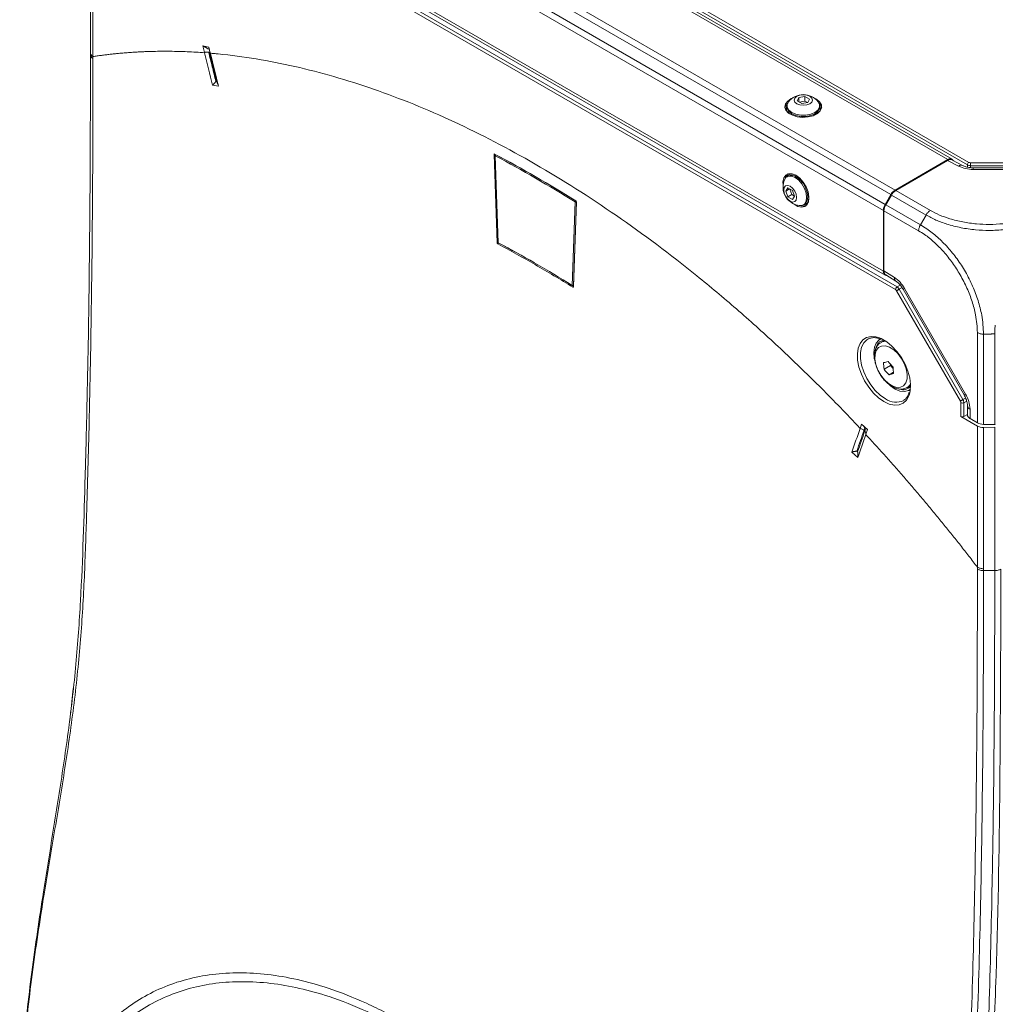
# Model space of a CAD drawing. Header units: millimetres. Extents: x 0 to 1118, y 0 to 864.
# Tile 154 of 248: x 712 to 768, y 155 to 212. Entities that reach past the tile are written whole.
import ezdxf

# ---------------------------------------------------------------- set-up
doc = ezdxf.new("R2010")
doc.units = ezdxf.units.MM

msp = doc.modelspace()

# ---------------------------------------------------------------- linework, layer by layer
at = {"color": 7, "linetype": 'Continuous', "lineweight": 15}
for p, q in [((766.327, 203.275), (724.89, 227.196)), ((724.979, 227.348), (766.416, 203.426)), ((765.197, 203.581), (725.069, 226.746)), ((765.447, 203.605), (725.319, 226.771)), ((761.912, 201.564), (721.783, 224.73)), ((762.162, 201.828), (722.033, 224.994)), ((761.588, 201.004), (721.46, 224.17)), ((761.485, 200.656), (721.356, 223.822)), ((720.739, 220.223), (762.276, 196.245)), ((761.485, 197.151), (721.356, 220.316)), ((762.189, 196.093), (720.652, 220.071)), ((721.46, 220.087), (761.588, 196.922)), ((715.788, 209.726), (715.788, 217.865)), ((715.934, 217.659), (715.934, 209.522)), ((715.788, 209.992), (715.788, 209.488)), ((722.272, 210.134), (722.607, 210.07)), ((722.365, 209.758), (722.272, 210.134)), ((722.599, 209.953), (722.554, 209.962)), ((722.607, 210.07), (722.695, 209.715)), ((715.788, 209.618), (715.788, 209.726)), ((722.369, 209.741), (722.365, 209.758)), ((722.598, 209.781), (722.642, 209.778)), ((722.699, 209.699), (722.695, 209.715)), ((722.83, 207.875), (723.166, 207.81)), ((756.618, 207.164), (756.525, 206.963)), ((756.967, 207.218), (756.618, 207.164)), ((756.618, 206.909), (756.618, 207.164)), ((757.222, 207.071), (756.967, 207.218)), ((756.967, 206.953), (756.967, 207.218)), ((757.625, 207.067), (757.497, 207.13)), ((755.89, 206.56), (755.89, 206.511)), ((755.936, 206.686), (755.936, 206.609)), ((756.525, 206.963), (756.78, 206.816)), ((756.967, 206.953), (756.632, 206.901)), ((756.78, 206.816), (757.129, 206.87)), ((757.115, 206.868), (756.967, 206.953)), ((757.129, 206.87), (757.222, 207.071)), ((757.811, 206.609), (757.811, 206.686)), ((757.857, 206.511), (757.857, 206.56)), ((739.221, 198.792), (739.049, 203.881)), ((739.106, 203.822), (739.275, 198.815)), ((739.121, 203.803), (739.29, 198.796)), ((762.162, 201.828), (765.197, 203.581)), ((762.197, 201.808), (765.191, 203.536)), ((765.824, 203.207), (765.191, 203.536)), ((766.055, 203.242), (765.435, 203.565)), ((766.504, 203.405), (773.878, 203.405)), ((773.878, 203.233), (766.504, 203.233)), ((755.999, 202.636), (755.932, 202.597)), ((756.061, 202.725), (756.018, 202.701)), ((773.699, 203.113), (766.661, 203.113)), ((773.699, 203.022), (766.661, 203.022)), ((755.987, 201.949), (755.859, 201.767)), ((756.08, 201.895), (755.859, 201.767)), ((755.859, 201.767), (755.987, 201.438)), ((756.242, 201.801), (755.987, 201.949)), ((756.216, 201.571), (755.987, 201.438)), ((755.987, 201.438), (756.242, 201.291)), ((756.094, 201.887), (756.216, 201.571)), ((756.216, 201.571), (756.364, 201.486)), ((756.369, 201.473), (756.242, 201.801)), ((756.242, 201.291), (756.369, 201.473)), ((761.588, 201.004), (761.912, 201.564)), ((761.624, 200.984), (761.947, 201.544)), ((763.944, 200.391), (761.947, 201.544)), ((762.197, 201.808), (764.194, 200.655)), ((743.551, 196.336), (743.721, 201.147)), ((743.792, 201.143), (743.62, 196.253)), ((743.791, 201.145), (743.621, 196.334)), ((756.869, 200.973), (756.937, 201.012)), ((757.002, 200.997), (757.044, 201.021)), ((761.624, 200.984), (763.621, 199.831)), ((761.485, 197.151), (761.485, 200.656)), ((761.52, 197.178), (761.52, 200.636)), ((763.517, 199.483), (761.52, 200.636)), ((763.621, 199.831), (763.944, 200.391)), ((761.52, 197.178), (762.122, 196.795)), ((761.618, 196.953), (762.207, 196.577)), ((743.61, 196.312), (743.622, 196.319)), ((765.924, 189.665), (762.251, 196.027)), ((762.401, 196.113), (766.073, 189.752)), ((762.621, 196.117), (766.14, 190.022)), ((762.701, 196.163), (766.22, 190.068)), ((766.907, 188.417), (766.907, 193.612)), ((767.679, 193.528), (767.26, 193.528)), ((767.26, 193.528), (767.26, 188.327)), ((767.907, 188.345), (767.907, 193.551)), ((760.663, 193.278), (760.596, 193.245)), ((761.347, 193.277), (761.229, 193.192)), ((761.251, 193.207), (761.275, 193.308)), ((761.513, 193.142), (761.363, 193.056)), ((761.894, 191.789), (761.9, 191.717)), ((761.529, 191.503), (761.9, 191.717)), ((761.817, 191.186), (762.065, 191.329)), ((761.9, 191.717), (762.046, 191.556)), ((762.863, 190.458), (762.841, 190.446)), ((762.863, 190.458), (763.012, 190.544)), ((762.914, 190.274), (763.047, 190.334)), ((765.95, 188.786), (765.95, 189.578)), ((766.125, 189.577), (766.125, 188.787)), ((766.332, 189.401), (766.332, 188.881)), ((766.479, 189.197), (766.479, 188.672)), ((766.907, 188.233), (765.95, 188.786)), ((766.125, 188.787), (766.332, 188.906)), ((766.479, 188.672), (766.907, 188.417)), ((760.146, 188.095), (760.142, 188.083)), ((760.146, 188.095), (760.234, 188.348)), ((760.234, 188.348), (760.569, 188.026)), ((760.419, 188.12), (760.376, 187.995)), ((760.376, 187.995), (760.419, 187.948)), ((760.419, 187.948), (760.464, 188.077)), ((760.569, 188.026), (760.476, 187.757)), ((766.907, 180.096), (766.907, 188.233)), ((767.907, 188.32), (767.26, 188.327)), ((767.26, 188.151), (767.907, 188.157)), ((767.26, 188.151), (767.26, 180.011)), ((767.907, 188.333), (767.907, 188.345)), ((767.937, 188.338), (767.907, 188.32)), ((767.907, 188.32), (767.907, 188.333)), ((767.907, 179.904), (767.907, 188.157)), ((760.476, 187.757), (760.472, 187.745)), ((759.674, 186.734), (760.01, 186.411)), ((767.26, 180.011), (767.26, 179.904)), ((767.26, 179.904), (767.907, 179.904))]:
    msp.add_line(p, q, dxfattribs=at)
at = {"color": 9, "linetype": 'Continuous', "lineweight": 15}
for p, q in [((739.083, 203.902), (739.049, 203.881)), ((766.326, 203.15), (766.327, 203.275)), ((766.504, 203.233), (766.503, 203.123)), ((766.661, 203.022), (766.661, 203.113)), ((743.757, 201.208), (743.758, 201.208)), ((739.221, 198.792), (739.275, 198.823)), ((739.329, 198.773), (739.258, 198.732)), ((743.621, 196.334), (743.623, 196.335)), ((762.276, 196.245), (762.454, 196.35)), ((743.583, 196.235), (743.62, 196.255)), ((762.563, 196.209), (762.401, 196.113)), ((766.073, 189.752), (766.227, 189.839)), ((766.289, 189.67), (766.125, 189.577)), ((767.929, 188.345), (767.907, 188.333))]:
    msp.add_line(p, q, dxfattribs=at)
at = {"color": 7, "linetype": 'Continuous', "lineweight": 15, "flags": 128}
for points in [[(756.25, 207.13), (756.18, 207.098), (755.974, 206.96), (755.847, 206.792), (755.812, 206.61), (755.87, 206.431), (756.018, 206.269), (756.242, 206.14), (756.522, 206.054), (756.834, 206.02), (757.148, 206.041), (757.439, 206.114), (757.679, 206.233), (757.847, 206.388), (757.929, 206.565), (757.917, 206.747), (757.813, 206.92), (757.625, 207.067), (757.625, 207.067)], [(757.247, 207.233), (757.361, 207.134), (757.401, 207.017), (757.361, 206.901), (757.247, 206.802), (757.075, 206.736), (756.873, 206.712), (756.671, 206.736), (756.5, 206.802), (756.386, 206.901), (756.346, 207.017), (756.386, 207.134), (756.5, 207.233), (756.671, 207.299), (756.873, 207.322), (757.075, 207.299), (757.247, 207.233)], [(755.972, 206.836), (755.847, 206.67), (755.816, 206.572)], [(757.811, 206.609), (757.799, 206.524), (757.709, 206.363), (757.536, 206.226), (757.299, 206.127), (757.02, 206.074), (756.727, 206.074), (756.448, 206.127), (756.21, 206.226), (756.038, 206.363), (755.947, 206.524), (755.936, 206.609)], [(757.73, 206.906), (757.799, 206.771), (757.799, 206.602), (757.709, 206.441), (757.536, 206.304), (757.299, 206.204), (757.02, 206.152), (756.727, 206.152), (756.448, 206.204), (756.21, 206.304), (756.038, 206.441), (755.947, 206.602), (755.947, 206.771), (756.017, 206.906)], [(755.928, 206.353), (755.902, 206.422), (755.89, 206.511)], [(757.857, 206.511), (757.845, 206.422), (757.818, 206.353)], [(766.504, 203.233), (766.504, 203.254), (766.504, 203.277), (766.504, 203.301), (766.504, 203.326), (766.504, 203.349), (766.504, 203.37), (766.504, 203.39), (766.504, 203.405)], [(756.447, 202.679), (756.225, 202.769), (756.023, 202.773), (755.859, 202.692), (755.747, 202.533), (755.697, 202.309), (755.705, 202.103)], [(755.782, 202.417), (755.864, 202.545), (756.011, 202.63), (756.196, 202.632), (756.401, 202.551)], [(756.061, 202.725), (756.144, 202.759), (756.217, 202.77)], [(756.328, 201.024), (756.335, 201.019), (756.559, 200.889), (756.773, 200.842), (756.958, 200.881), (757.097, 201.002), (757.179, 201.196), (757.196, 201.444), (757.146, 201.725), (757.034, 202.014), (756.87, 202.284), (756.668, 202.513), (756.447, 202.679), (756.447, 202.679)], [(756.401, 202.551), (756.605, 202.395), (756.79, 202.18), (756.937, 201.926), (757.031, 201.658), (757.064, 201.403), (757.031, 201.185), (756.937, 201.026), (756.79, 200.941), (756.638, 200.933)], [(756.468, 202.59), (756.673, 202.434), (756.857, 202.218), (757.004, 201.964), (757.098, 201.697), (757.131, 201.441), (757.098, 201.224), (757.004, 201.065), (756.937, 201.012)], [(756.114, 202.051), (756.257, 201.936), (756.378, 201.772), (756.459, 201.586), (756.487, 201.405), (756.459, 201.256), (756.378, 201.163), (756.257, 201.139), (756.114, 201.189), (755.971, 201.304), (755.85, 201.468), (755.769, 201.654), (755.741, 201.835), (755.769, 201.984), (755.85, 202.077), (755.971, 202.101), (756.114, 202.051)], [(756.722, 200.93), (756.879, 200.903), (757.028, 200.927)], [(757.162, 201.134), (757.115, 201.076), (757.044, 201.021)], [(762.251, 196.027), (762.265, 196.035), (762.281, 196.044), (762.3, 196.055), (762.32, 196.067), (762.341, 196.079), (762.362, 196.091), (762.382, 196.102), (762.401, 196.113)], [(760.963, 192.1), (760.956, 192.139), (760.928, 192.474), (760.965, 192.769), (761.064, 193.011), (761.22, 193.185), (761.371, 193.266)], [(761.203, 193.334), (761.365, 193.269), (761.676, 193.09), (761.98, 192.842), (762.266, 192.535), (762.521, 192.183), (762.735, 191.799), (762.899, 191.4), (763.007, 191.001), (763.055, 190.619), (763.039, 190.269), (762.996, 190.071)], [(761.546, 190.892), (761.779, 190.676), (762.022, 190.527), (762.259, 190.454), (762.474, 190.463), (762.651, 190.553), (762.779, 190.718), (762.849, 190.946), (762.857, 191.222), (762.802, 191.528), (762.687, 191.842), (762.52, 192.143), (762.313, 192.41), (762.081, 192.626), (761.837, 192.775), (761.6, 192.848), (761.386, 192.839), (761.209, 192.749), (761.08, 192.584), (761.01, 192.356), (761.002, 192.08), (761.058, 191.774), (761.173, 191.46), (761.339, 191.159), (761.546, 190.892)], [(763.049, 190.36), (762.925, 190.279), (762.7, 190.222), (762.444, 190.249), (762.17, 190.356), (761.894, 190.54), (761.63, 190.789)], [(763.037, 190.255), (762.949, 190.281), (762.938, 190.285)], [(765.924, 189.665), (765.938, 189.673), (765.954, 189.683), (765.973, 189.694), (765.993, 189.705), (766.014, 189.717), (766.035, 189.729), (766.055, 189.741), (766.073, 189.752)]]:
    msp.add_lwpolyline(points, dxfattribs=at)
at = {"color": 9, "linetype": 'Continuous', "lineweight": 15, "flags": 128}
for points in [[(762.701, 196.163), (762.659, 196.139), (762.632, 196.123), (762.621, 196.117), (762.621, 196.117)], [(761.52, 189.64), (761.211, 189.855), (760.914, 190.134), (760.642, 190.465), (760.406, 190.835), (760.216, 191.229), (760.079, 191.63), (760.001, 192.023), (759.986, 192.39), (760.033, 192.718), (760.141, 192.992), (760.305, 193.202), (760.519, 193.338), (760.774, 193.396), (761.06, 193.373), (761.203, 193.334)], [(760.596, 193.245), (760.531, 193.205), (760.353, 193.025), (760.23, 192.776), (760.167, 192.471), (760.167, 192.121), (760.23, 191.743), (760.353, 191.353), (760.531, 190.967), (760.756, 190.603), (761.018, 190.277), (761.306, 190.003), (761.607, 189.792)], [(761.37, 193.06), (761.424, 193.086), (761.622, 193.126)], [(762.996, 190.071), (762.961, 189.967), (762.824, 189.723), (762.634, 189.549), (762.398, 189.452), (762.126, 189.434), (761.829, 189.498), (761.52, 189.64)], [(766.22, 190.068), (766.178, 190.043), (766.151, 190.028), (766.14, 190.022), (766.14, 190.022)]]:
    msp.add_lwpolyline(points, dxfattribs=at)
at = {"color": 7, "linetype": 'Continuous', "lineweight": 15}
for centre, radius, start, end in [((756.873, 206.247), 1.081, 37.6008, 142.3992), ((756.285, 206.557), 0.39, 152.0183, 236.7618), ((757.462, 206.557), 0.39, 303.2384, 27.9817), ((757.46, 206.472), 0.481, 12.0257, 49.2226), ((739.156, 203.823), 0.05, 121.7301, 181.9371), ((739.195, 203.802), 0.0746, 123.5413, 179.5752), ((701.557, 133.422), 79.777, 58.09504, 61.91034), ((701.57, 133.445), 79.822, 58.09498, 61.9104), ((765.334, 203.415), 0.215, 28.7078, 129.7593), ((766.631, 204.868), 1.846, 244.0897, 270.9204), ((766.519, 203.264), 0.193, 122.6518, 176.7693), ((756.278, 202.409), 0.465, 131.3514, 169.886), ((756.218, 202.36), 0.39, 63.2222, 147.9794), ((756.195, 202.225), 0.455, 53.2005, 115.49), ((756.782, 202.005), 1.081, 157.6017, 180), ((756.782, 202.005), 1.081, 180, 262.3929), ((762.543, 201.216), 0.721, 121.9529, 151.1453), ((762.579, 201.196), 0.721, 121.9529, 151.1453), ((743.8, 201.141), 0.0797, 122.9271, 175.0603), ((743.757, 201.212), 0.0745, 240.3575, 296.4367), ((756.807, 201.34), 0.39, 272.0177, 356.7699), ((762.206, 200.631), 0.721, 148.8576, 178.0417), ((762.241, 200.611), 0.721, 148.8576, 178.0417), ((739.325, 198.816), 0.05, 181.9371, 241.9422), ((704.392, 133.424), 74.104, 58.10019, 61.90518), ((739.312, 198.795), 0.0252, 246.3094, 304.0049), ((705.5, 135.336), 71.893, 60.06558, 61.93314), ((761.697, 197.114), 0.215, 170.2374, 271.2955), ((743.588, 196.401), 0.0745, 240.3575, 296.4366), ((743.575, 196.333), 0.0238, 172.1037, 232.1096), ((743.587, 196.357), 0.05, 238.1361, 298.267), ((761.087, 195.266), 1.846, 29.0785, 55.9153), ((762.381, 196.084), 0.193, 123.2284, 177.3465), ((761.651, 192.585), 0.62, 102.4706, 169.701), ((760.134, 197.832), 6.101, 282.9152, 285.404), ((765.344, 192.009), 3.849, 181.8495, 187.5529), ((765.192, 194.789), 4.459, 219.5498, 225.0574), ((764.967, 194.342), 4.459, 219.55, 225.0574), ((760.454, 197.131), 6.099, 282.9148, 285.4048), ((765.89, 191.757), 3.85, 181.8501, 187.5523), ((762.602, 190.936), 0.614, 252.8339, 317.7573), ((764.676, 189.135), 1.804, 1.9565, 31.1435), ((766.038, 189.749), 0.193, 242.6562, 296.767)]:
    msp.add_arc(centre, radius, start, end, dxfattribs=at)
at = {"color": 9, "linetype": 'Continuous', "lineweight": 15}
for centre, radius, start, end in [((739.13, 203.825), 0.0237, 187.9506, 247.9995), ((739.141, 203.844), 0.0247, 57.3151, 116.5274), ((765.97, 203.025), 0.233, 69.0528, 128.8299), ((743.718, 201.149), 0.0701, 36.7056, 56.1125), ((739.299, 198.818), 0.0237, 187.9515, 247.9989), ((739.316, 198.794), 0.0261, 175.9989, 237.0794), ((743.597, 196.333), 0.0246, 303.4641, 2.5942), ((762.352, 196.759), 0.233, 171.1935, 230.726), ((762.584, 190.928), 0.547, 300.6615, 329.0963), ((762.201, 190.603), 1.005, 233.7812, 297.3122), ((766.583, 189.426), 0.252, 185.8337, 245.6113)]:
    msp.add_arc(centre, radius, start, end, dxfattribs=at)
at = {"color": 7, "linetype": 'Continuous', "lineweight": 15}
for centre, major_axis, ratio, start_param, end_param in [((765.191, 203.128), (0.251, 0.433), 0.577381, 0.026216, 0.786688), ((766.504, 203.375), (0.25, -0.001), 0.570155, 3.929547, 4.714819), ((766.504, 203.478), (0.125, 0), 0.577361, 3.926928, 4.7122), ((761.874, 197.383), (0.25, 0.434), 0.57738, 2.354742, 3.115373), ((762.189, 195.991), (-0.062, 0.108), 0.577454, 4.71266, 5.497932), ((762.277, 196.042), (-0.126, 0.216), 0.57025, 4.710039, 5.495311), ((765.861, 189.629), (-0.063, 0.108), 0.577454, 3.927009, 4.712281), ((765.95, 189.68), (-0.124, 0.217), 0.570249, 3.929628, 4.7149), ((766.038, 188.839), (0.125, 0.002), 0.587275, 3.917956, 5.471299), ((766.832, 188.876), (0.5, -0.008), 0.587275, 3.150628, 3.936026), ((767.26, 188.621), (0.5, -0.008), 0.587275, 3.936026, 4.721424), ((767.26, 188.445), (0.5, 0.008), 0.587275, 3.917956, 4.703354)]:
    msp.add_ellipse(centre, major_axis=major_axis, ratio=ratio, start_param=start_param, end_param=end_param, dxfattribs=at)
for points, knots in [([(722.554, 209.962), (722.551, 209.964), (722.546, 209.97), (722.536, 209.979), (722.523, 209.99), (722.507, 210.001), (722.484, 210.018), (722.455, 210.037), (722.42, 210.06), (722.384, 210.081), (722.353, 210.098), (722.329, 210.111), (722.311, 210.12), (722.295, 210.127), (722.282, 210.132), (722.275, 210.134), (722.272, 210.134)], [0, 0, 0, 0, 0.0305071, 0.0721249, 0.1251601, 0.1815821, 0.2498995, 0.3749276, 0.4999166, 0.624955, 0.749858, 0.818172, 0.8747193, 0.9297381, 0.971477, 1, 1, 1, 1]), ([(722.616, 210.035), (722.616, 210.031), (722.618, 210.009), (722.607, 209.978), (722.599, 209.953)], [0, 0, 0, 0, 0.198249, 1, 1, 1, 1]), ([(712.082, 153.867), (712.101, 154.072), (712.188, 155.032), (712.5, 157.535), (712.929, 160.477), (713.48, 163.916), (713.994, 167.068), (714.553, 170.822), (714.982, 174.529), (715.311, 179.375), (715.45, 184.171), (715.614, 190.145), (715.715, 196.089), (715.778, 202.976), (715.785, 207.475), (715.788, 209.618)], [0, 0, 0, 0, 0.010878, 0.050906, 0.131031, 0.163708, 0.228918, 0.294144, 0.359207, 0.42442, 0.554895, 0.620157, 0.750698, 0.881254, 1, 1, 1, 1]), ([(715.788, 209.726), (715.788, 209.688), (715.801, 209.65), (715.851, 209.58), (715.888, 209.548), (715.934, 209.522)], [0, 0, 0, 0, 0.5, 0.5, 1, 1, 1, 1]), ([(715.788, 209.618), (715.788, 209.581), (715.801, 209.543), (715.851, 209.473), (715.888, 209.441), (715.934, 209.414)], [0, 0, 0, 0, 0.5, 0.5, 1, 1, 1, 1]), ([(715.934, 209.522), (716.016, 209.534), (716.178, 209.558), (716.423, 209.591), (716.669, 209.623), (716.915, 209.652), (717.163, 209.679), (717.411, 209.704), (717.661, 209.726), (717.911, 209.746), (718.162, 209.764), (718.414, 209.78), (718.667, 209.794), (718.997, 209.808), (719.405, 209.821), (719.892, 209.828), (720.382, 209.827), (720.875, 209.818), (721.37, 209.801), (721.868, 209.776), (722.202, 209.753), (722.369, 209.741)], [0, 0, 0, 0, 0.039515, 0.079027, 0.118536, 0.158044, 0.197552, 0.237062, 0.276575, 0.316093, 0.355618, 0.395149, 0.43469, 0.474242, 0.549396, 0.624518, 0.699619, 0.774707, 0.849794, 0.924888, 1, 1, 1, 1]), ([(715.934, 209.522), (715.934, 209.522), (715.934, 209.486), (715.934, 209.45), (715.934, 209.414)], [0, 0, 0, 0, 0.000113, 1, 1, 1, 1]), ([(722.598, 209.781), (722.594, 209.782), (722.583, 209.783), (722.545, 209.781), (722.516, 209.78), (722.456, 209.774), (722.426, 209.77), (722.384, 209.763), (722.371, 209.76), (722.365, 209.758)], [0, 0, 0, 0, 0.25, 0.25, 0.5, 0.5, 0.75, 0.75, 1, 1, 1, 1]), ([(722.598, 209.781), (722.668, 209.499), (722.807, 208.937), (722.946, 208.374), (723.016, 208.093)], [0, 0, 0, 0, 0.501751, 1, 1, 1, 1]), ([(723.06, 208.085), (722.991, 208.366), (722.852, 208.931), (722.712, 209.495), (722.642, 209.778)], [0, 0, 0, 0, 0.4986972, 1, 1, 1, 1]), ([(722.695, 209.715), (722.772, 209.708), (722.925, 209.695), (723.799, 209.611), (725.334, 209.409), (727.56, 208.973), (729.819, 208.391), (732.867, 207.422), (736.735, 205.852), (741.421, 203.412), (746.106, 200.442), (749.974, 197.546), (753.023, 194.996), (755.281, 192.97), (757.507, 190.837), (759.042, 189.266), (759.916, 188.34), (760.07, 188.177), (760.146, 188.095)], [0, 0, 0, 0, 0.006488, 0.012977, 0.073862, 0.134751, 0.195637, 0.256525, 0.378262, 0.5, 0.621738, 0.743475, 0.804361, 0.865249, 0.926135, 0.987023, 0.993512, 1, 1, 1, 1]), ([(723.016, 208.093), (723.014, 208.092), (723.011, 208.087), (723.005, 208.078), (722.998, 208.068), (722.988, 208.055), (722.974, 208.038), (722.955, 208.014), (722.932, 207.987), (722.908, 207.959), (722.888, 207.936), (722.871, 207.917), (722.858, 207.903), (722.847, 207.892), (722.838, 207.882), (722.832, 207.877), (722.83, 207.875)], [0, 0, 0, 0, 0.030814, 0.072475, 0.125161, 0.181583, 0.249901, 0.374929, 0.499917, 0.624955, 0.749858, 0.818172, 0.874719, 0.929738, 0.971477, 1, 1, 1, 1]), ([(723.139, 207.915), (723.136, 207.926), (723.119, 207.984), (723.086, 208.04), (723.06, 208.085)], [0, 0, 0, 0, 0.198667, 1, 1, 1, 1]), ([(739.049, 203.881), (739.049, 203.886), (739.05, 203.894), (739.056, 203.904), (739.064, 203.908), (739.074, 203.908), (739.081, 203.905), (739.083, 203.904)], [0, 0, 0, 0, 0.21464, 0.429259, 0.643776, 0.858333, 1, 1, 1, 1]), ([(766.661, 203.113), (766.619, 203.114), (766.494, 203.117), (766.295, 203.149), (766.138, 203.201), (766.071, 203.234), (766.055, 203.242)], [0, 0, 0, 0, 0.1812513, 0.5388451, 0.8898692, 1, 1, 1, 1]), ([(743.758, 201.205), (743.762, 201.202), (743.77, 201.196), (743.78, 201.183), (743.788, 201.168), (743.792, 201.154), (743.792, 201.146), (743.792, 201.143)], [0, 0, 0, 0, 0.214583, 0.429219, 0.643788, 0.858303, 1, 1, 1, 1]), ([(763.944, 200.391), (763.962, 200.419), (763.996, 200.474), (764.058, 200.547), (764.125, 200.61), (764.171, 200.64), (764.194, 200.655)], [0, 0, 0, 0, 0.249996, 0.499989, 0.750005, 1, 1, 1, 1]), ([(771.223, 200.391), (771.093, 200.321), (770.754, 200.136), (770.118, 199.886), (769.322, 199.67), (768.466, 199.535), (767.62, 199.49), (766.773, 199.528), (765.946, 199.648), (765.179, 199.846), (764.5, 200.096), (764.131, 200.292), (763.944, 200.391)], [0, 0, 0, 0, 0.065796, 0.172761, 0.282893, 0.389757, 0.499796, 0.596871, 0.703946, 0.814211, 0.906126, 1, 1, 1, 1]), ([(764.194, 200.655), (764.366, 200.564), (764.71, 200.382), (765.339, 200.156), (766.057, 199.98), (766.826, 199.874), (767.614, 199.84), (768.4, 199.878), (769.194, 199.995), (769.939, 200.189), (770.534, 200.417), (770.853, 200.59), (770.973, 200.655)], [0, 0, 0, 0, 0.0929145, 0.1858153, 0.2944774, 0.4031624, 0.5002013, 0.6086253, 0.7170439, 0.8255689, 0.9340812, 1, 1, 1, 1]), ([(763.621, 199.831), (763.606, 199.802), (763.575, 199.744), (763.542, 199.654), (763.521, 199.565), (763.519, 199.51), (763.517, 199.482)], [0, 0, 0, 0, 0.249998, 0.500001, 0.750003, 1, 1, 1, 1]), ([(763.621, 199.831), (763.743, 199.756), (764.072, 199.554), (764.607, 199.13), (765.2, 198.544), (765.745, 197.868), (766.234, 197.112), (766.645, 196.299), (766.958, 195.456), (767.204, 194.508), (767.24, 193.889), (767.26, 193.528)], [0, 0, 0, 0, 0.063883, 0.173205, 0.282521, 0.391667, 0.500807, 0.61621, 0.728943, 0.841675, 1, 1, 1, 1]), ([(766.907, 193.612), (766.887, 193.948), (766.852, 194.524), (766.614, 195.404), (766.316, 196.184), (765.93, 196.938), (765.477, 197.641), (764.976, 198.274), (764.431, 198.826), (763.937, 199.225), (763.631, 199.413), (763.517, 199.482)], [0, 0, 0, 0, 0.158413, 0.271114, 0.383836, 0.49919, 0.608333, 0.717478, 0.826751, 0.936005, 1, 1, 1, 1]), ([(739.258, 198.732), (739.254, 198.735), (739.246, 198.74), (739.235, 198.753), (739.227, 198.767), (739.222, 198.781), (739.221, 198.789), (739.221, 198.792)], [0, 0, 0, 0, 0.214831, 0.429686, 0.644477, 0.859211, 1, 1, 1, 1]), ([(743.583, 196.235), (742.863, 196.675), (741.421, 197.556), (739.979, 198.34), (739.258, 198.732)], [0, 0, 0, 0, 0.499621, 1, 1, 1, 1]), ([(762.207, 196.577), (762.231, 196.561), (762.302, 196.512), (762.432, 196.388), (762.548, 196.24), (762.605, 196.144), (762.621, 196.117)], [0, 0, 0, 0, 0.176508, 0.516025, 0.866362, 1, 1, 1, 1]), ([(743.62, 196.253), (743.619, 196.249), (743.618, 196.24), (743.612, 196.232), (743.602, 196.229), (743.592, 196.23), (743.586, 196.234), (743.583, 196.235)], [0, 0, 0, 0, 0.214801, 0.429661, 0.644423, 0.859222, 1, 1, 1, 1]), ([(767.26, 193.528), (767.228, 193.529), (767.162, 193.531), (767.068, 193.548), (766.98, 193.574), (766.931, 193.599), (766.907, 193.612)], [0, 0, 0, 0, 0.250001, 0.5, 0.749996, 1, 1, 1, 1]), ([(767.907, 193.551), (767.888, 193.55), (767.825, 193.548), (767.752, 193.542), (767.696, 193.533), (767.683, 193.529), (767.68, 193.528), (767.679, 193.528)], [0, 0, 0, 0, 0.245204, 0.817542, 0.960686, 0.992162, 1, 1, 1, 1]), ([(760.657, 193.271), (760.721, 193.292), (760.854, 193.334), (761.059, 193.326), (761.201, 193.276), (761.249, 193.259)], [0, 0, 0, 0, 0.379903, 0.789643, 1, 1, 1, 1]), ([(761.378, 193.053), (761.351, 193.041), (761.253, 192.998), (761.129, 192.852), (761.02, 192.639), (760.968, 192.382), (760.971, 192.092), (761.034, 191.777), (761.153, 191.459), (761.316, 191.159), (761.452, 190.988), (761.518, 190.906)], [0, 0, 0, 0, 0.04302, 0.154055, 0.264556, 0.380513, 0.503376, 0.629833, 0.756219, 0.882264, 1, 1, 1, 1]), ([(761.518, 190.906), (761.519, 190.904), (761.53, 190.89), (761.542, 190.877), (761.553, 190.866)], [0, 0, 0, 0, 0.097816, 1, 1, 1, 1]), ([(761.553, 190.866), (761.594, 190.823), (761.712, 190.7), (761.929, 190.534), (762.19, 190.406), (762.443, 190.355), (762.661, 190.366), (762.78, 190.423), (762.83, 190.447)], [0, 0, 0, 0, 0.107373, 0.310628, 0.517687, 0.701032, 0.874006, 1, 1, 1, 1]), ([(762.96, 190.163), (762.942, 190.102), (762.897, 189.958), (762.792, 189.807), (762.696, 189.742), (762.656, 189.715)], [0, 0, 0, 0, 0.296487, 0.705581, 1, 1, 1, 1]), ([(766.14, 190.022), (766.16, 189.985), (766.22, 189.875), (766.292, 189.687), (766.329, 189.511), (766.331, 189.429), (766.332, 189.401)], [0, 0, 0, 0, 0.169383, 0.503574, 0.831627, 1, 1, 1, 1]), ([(760.376, 187.995), (760.306, 187.793), (760.166, 187.39), (760.026, 186.986), (759.956, 186.785)], [0, 0, 0, 0, 0.501303, 1, 1, 1, 1]), ([(760.001, 186.742), (760.071, 186.942), (760.21, 187.344), (760.35, 187.746), (760.419, 187.948)], [0, 0, 0, 0, 0.498249, 1, 1, 1, 1]), ([(760.142, 188.083), (760.149, 188.084), (760.161, 188.082), (760.203, 188.071), (760.233, 188.061), (760.294, 188.038), (760.322, 188.026), (760.361, 188.006), (760.371, 187.999), (760.376, 187.995)], [0, 0, 0, 0, 0.25, 0.25, 0.5, 0.5, 0.75, 0.75, 1, 1, 1, 1]), ([(760.312, 188.273), (760.32, 188.265), (760.361, 188.221), (760.393, 188.165), (760.419, 188.12)], [0, 0, 0, 0, 0.19829, 1, 1, 1, 1]), ([(760.419, 187.948), (760.424, 187.943), (760.431, 187.934), (760.447, 187.901), (760.456, 187.877), (760.471, 187.828), (760.476, 187.804), (760.479, 187.771), (760.478, 187.762), (760.476, 187.757)], [0, 0, 0, 0, 0.25, 0.25, 0.5, 0.5, 0.75, 0.75, 1, 1, 1, 1]), ([(760.464, 188.077), (760.49, 188.071), (760.521, 188.065), (760.54, 188.053), (760.544, 188.051)], [0, 0, 0, 0, 0.800282, 1, 1, 1, 1]), ([(760.472, 187.745), (760.562, 187.647), (760.742, 187.452), (761.011, 187.158), (761.28, 186.863), (761.547, 186.566), (761.814, 186.267), (762.08, 185.967), (762.345, 185.666), (762.61, 185.363), (762.873, 185.059), (763.136, 184.753), (763.398, 184.446), (763.66, 184.137), (764.003, 183.729), (764.427, 183.218), (764.931, 182.604), (765.43, 181.984), (765.926, 181.36), (766.419, 180.731), (766.744, 180.307), (766.907, 180.096)], [0, 0, 0, 0, 0.040446, 0.080885, 0.12132, 0.161752, 0.202182, 0.242613, 0.283045, 0.323481, 0.363921, 0.404368, 0.444822, 0.485286, 0.52576, 0.604849, 0.683902, 0.762932, 0.841951, 0.92097, 1, 1, 1, 1]), ([(759.674, 186.734), (759.676, 186.735), (759.681, 186.737), (759.69, 186.739), (759.701, 186.742), (759.714, 186.745), (759.731, 186.748), (759.756, 186.754), (759.787, 186.76), (759.822, 186.766), (759.858, 186.772), (759.887, 186.777), (759.91, 186.78), (759.927, 186.783), (759.943, 186.785), (759.953, 186.785), (759.956, 186.785)], [0, 0, 0, 0, 0.020192, 0.0477193, 0.082797, 0.1252739, 0.1818985, 0.2503242, 0.3753666, 0.5001529, 0.6248601, 0.7496479, 0.8182112, 0.8748081, 0.9501069, 1, 1, 1, 1]), ([(760.001, 186.742), (760.002, 186.739), (760.004, 186.731), (760.007, 186.718), (760.01, 186.701), (760.012, 186.682), (760.015, 186.654), (760.017, 186.619), (760.019, 186.577), (760.02, 186.536), (760.019, 186.5), (760.018, 186.472), (760.017, 186.452), (760.015, 186.435), (760.013, 186.422), (760.01, 186.414), (760.01, 186.411)], [0, 0, 0, 0, 0.030521, 0.072162, 0.125229, 0.181825, 0.250388, 0.375174, 0.49988, 0.624665, 0.749707, 0.818132, 0.874756, 0.929757, 0.971484, 1, 1, 1, 1]), ([(766.907, 87.001), (766.901, 88.086), (766.89, 90.256), (766.712, 93.397), (766.41, 96.129), (765.99, 98.438), (765.539, 100.409), (764.955, 102.683), (764.33, 105.374), (763.839, 108.566), (763.494, 111.873), (763.316, 115.313), (763.325, 118.89), (763.518, 122.579), (763.878, 126.355), (764.272, 129.543), (764.706, 132.746), (765.157, 135.957), (765.659, 139.791), (766.048, 143.571), (766.303, 147.276), (766.489, 152.098), (766.689, 158.097), (766.822, 165.252), (766.897, 172.549), (766.903, 177.45), (766.907, 179.989)], [0, 0, 0, 0, 0.035045, 0.070105, 0.10512, 0.130191, 0.155282, 0.180374, 0.218413, 0.256428, 0.294535, 0.332636, 0.370773, 0.408913, 0.446895, 0.484887, 0.503818, 0.541689, 0.579556, 0.617077, 0.654595, 0.692267, 0.767768, 0.843286, 0.918818, 1, 1, 1, 1]), ([(767.26, 179.904), (767.257, 177.365), (767.25, 172.465), (767.175, 165.166), (767.041, 158.011), (766.843, 152.008), (766.654, 147.186), (766.39, 143.49), (765.986, 139.721), (765.467, 135.897), (765.003, 132.695), (764.557, 129.501), (764.152, 126.325), (763.783, 122.562), (763.586, 118.884), (763.577, 115.316), (763.763, 111.88), (764.119, 108.574), (764.622, 105.381), (765.253, 102.69), (765.848, 100.404), (766.313, 98.418), (766.746, 96.089), (767.057, 93.341), (767.237, 90.18), (767.26, 88.013), (767.26, 86.916), (767.26, 86.916)], [0, 0, 0, 0, 0.081202, 0.156754, 0.232297, 0.307829, 0.345526, 0.383107, 0.420692, 0.458581, 0.496474, 0.515394, 0.553325, 0.591248, 0.629292, 0.667333, 0.705348, 0.743368, 0.781301, 0.819257, 0.844395, 0.869532, 0.89465, 0.929742, 0.964878, 1, 1, 1, 1, 1]), ([(767.907, 86.916), (767.907, 86.916), (767.907, 87.504), (767.895, 89.259), (767.784, 92.132), (767.506, 95.089), (767.096, 97.55), (766.65, 99.584), (766.045, 101.891), (765.365, 104.55), (764.768, 107.691), (764.349, 110.969), (764.094, 114.366), (764.033, 117.895), (764.187, 121.546), (764.525, 125.284), (765.008, 129.077), (765.574, 132.895), (766.159, 136.715), (766.683, 140.512), (767.091, 144.259), (767.33, 147.928), (767.474, 151.544), (767.632, 156.347), (767.748, 161.131), (767.841, 167.05), (767.897, 172.916), (767.904, 177.575), (767.907, 179.904)], [0, 0, 0, 0, 0, 0.018828, 0.056516, 0.09419, 0.119338, 0.144506, 0.169672, 0.207636, 0.24559, 0.283516, 0.321545, 0.359568, 0.397587, 0.435615, 0.473502, 0.511309, 0.549117, 0.586826, 0.624527, 0.66218, 0.699931, 0.737684, 0.813217, 0.850987, 0.925488, 1, 1, 1, 1]), ([(768.26, 179.989), (768.249, 176.107), (768.227, 168.344), (768.08, 158.559), (767.751, 150.599), (767.275, 144.493), (766.613, 138.304), (765.862, 133.036), (765.216, 128.768), (764.811, 125.546), (764.498, 122.363), (764.308, 119.24), (764.271, 115.942), (764.443, 112.508), (764.837, 108.965), (765.42, 105.561), (766.194, 102.473), (766.952, 99.525), (767.51, 96.559), (767.93, 93.487), (768.205, 90.311), (768.242, 88.103), (768.26, 87)], [0, 0, 0, 0, 0.1240832, 0.2481611, 0.3106254, 0.3731393, 0.4356531, 0.4981172, 0.5303614, 0.5626588, 0.5949379, 0.6271635, 0.6593475, 0.699811, 0.7403545, 0.7809163, 0.821405, 0.85709, 0.8928532, 0.9286227, 0.9643473, 1, 1, 1, 1]), ([(766.907, 179.989), (766.907, 179.989), (766.907, 180.024), (766.907, 180.06), (766.907, 180.096), (766.907, 180.096)], [0, 0, 0, 0, 0.000737, 0.999887, 1, 1, 1, 1]), ([(766.907, 180.096), (766.953, 180.069), (767.008, 180.048), (767.129, 180.019), (767.195, 180.011), (767.26, 180.011)], [0, 0, 0, 0, 0.5, 0.5, 1, 1, 1, 1]), ([(766.907, 179.989), (766.953, 179.962), (767.008, 179.94), (767.129, 179.912), (767.195, 179.904), (767.26, 179.904)], [0, 0, 0, 0, 0.5, 0.5, 1, 1, 1, 1]), ([(767.907, 179.904), (767.972, 179.904), (768.038, 179.912), (768.159, 179.94), (768.214, 179.962), (768.26, 179.989)], [0, 0, 0, 0, 0.5, 0.5, 1, 1, 1, 1]), ([(714.791, 173.102), (714.771, 172.858), (714.742, 172.495), (714.691, 172.124), (714.675, 172.003)], [0, 0, 0, 0, 0.675513, 1, 1, 1, 1]), ([(714.683, 172.03), (714.667, 171.892), (714.635, 171.617), (714.6, 171.343), (714.583, 171.206)], [0, 0, 0, 0, 0.501204, 1, 1, 1, 1])]:
    msp.add_open_spline(points, degree=3, knots=knots, dxfattribs=at)
at = {"color": 9, "linetype": 'Continuous', "lineweight": 15}
for points, knots in [([(715.934, 209.414), (715.931, 207.271), (715.923, 202.772), (715.86, 195.888), (715.757, 189.944), (715.628, 185.167), (715.52, 181.569), (715.377, 177.97), (715.1, 174.341), (714.652, 170.65), (714.064, 166.908), (713.531, 163.767), (712.964, 160.335), (712.515, 157.394), (712.143, 154.342), (711.897, 151.802), (711.732, 149.031), (711.697, 146.058), (711.815, 143.161), (712.077, 140.351), (712.363, 138.126), (712.6, 136.874), (712.671, 136.501)], [0, 0, 0, 0, 0.0896283, 0.1881669, 0.2866889, 0.335941, 0.3851761, 0.4344091, 0.483504, 0.5325985, 0.5817886, 0.630986, 0.6556623, 0.7162158, 0.7464797, 0.7767419, 0.8179334, 0.8591226, 0.9002837, 0.9414483, 0.9825712, 1, 1, 1, 1]), ([(722.69, 209.734), (722.688, 209.737), (722.684, 209.75), (722.669, 209.763), (722.653, 209.774), (722.645, 209.777), (722.642, 209.778)], [0, 0, 0, 0, 0.1792884, 0.7325119, 0.9029834, 1, 1, 1, 1]), ([(767.907, 193.551), (767.907, 193.688), (767.906, 193.85), (767.933, 194.024), (767.937, 194.051)], [0, 0, 0, 0, 0.848729, 1, 1, 1, 1]), ([(713.126, 146.52), (713.196, 146.864), (713.39, 147.821), (713.871, 149.23), (714.546, 150.748), (715.363, 152.11), (716.319, 153.323), (717.403, 154.362), (718.594, 155.213), (719.891, 155.884), (721.302, 156.37), (722.804, 156.661), (724.371, 156.755), (726.005, 156.658), (727.711, 156.364), (729.612, 155.833), (731.696, 155.012), (733.787, 153.933), (735.724, 152.721), (737.506, 151.437), (739.279, 149.98), (741.015, 148.374), (742.685, 146.647), (744.295, 144.797), (745.847, 142.818), (747.314, 140.741), (748.673, 138.601), (749.931, 136.396), (751.087, 134.118), (752.121, 131.804), (753.017, 129.493), (753.782, 127.18), (754.413, 124.858), (754.897, 122.567), (755.23, 120.344), (755.415, 118.183), (755.45, 116.079), (755.33, 114.069), (755.06, 112.186), (754.644, 110.42), (754.077, 108.772), (753.364, 107.27), (752.521, 105.938), (751.549, 104.767), (750.441, 103.759), (749.214, 102.935), (747.89, 102.301), (746.463, 101.869), (745.345, 101.646), (744.679, 101.631), (744.554, 101.628)], [0, 0, 0, 0, 0.012001, 0.033444, 0.054258, 0.075073, 0.096489, 0.117906, 0.138712, 0.159518, 0.180924, 0.202331, 0.223144, 0.243957, 0.26537, 0.286784, 0.313007, 0.33952, 0.360348, 0.381175, 0.402605, 0.424035, 0.444871, 0.465708, 0.487148, 0.508588, 0.529422, 0.550256, 0.571694, 0.593131, 0.613968, 0.634805, 0.656246, 0.677688, 0.698533, 0.719379, 0.740831, 0.762283, 0.783136, 0.803989, 0.825449, 0.846909, 0.867789, 0.888669, 0.910155, 0.931642, 0.952569, 0.973495, 0.995031, 1, 1, 1, 1]), ([(737.852, 150.648), (737.72, 150.758), (737.01, 151.349), (735.699, 152.268), (733.785, 153.479), (731.723, 154.539), (729.685, 155.344), (727.831, 155.86), (726.161, 156.147), (724.545, 156.246), (722.998, 156.153), (721.531, 155.864), (720.151, 155.387), (718.868, 154.725), (717.692, 153.884), (716.634, 152.864), (715.698, 151.675), (714.89, 150.329), (714.218, 148.834), (713.689, 147.197), (713.302, 145.43), (713.062, 143.549), (712.965, 141.569), (713.037, 139.493), (713.151, 138.006), (713.283, 137.201), (713.294, 137.132)], [0, 0, 0, 0, 0.010098, 0.054044, 0.097834, 0.152584, 0.207335, 0.251087, 0.294996, 0.338905, 0.382657, 0.426377, 0.470252, 0.514127, 0.557846, 0.601555, 0.64542, 0.689284, 0.732993, 0.776714, 0.820592, 0.864469, 0.908191, 0.951963, 0.995892, 1, 1, 1, 1])]:
    msp.add_open_spline(points, degree=3, knots=knots, dxfattribs=at)
at = {"color": 7, "linetype": 'Continuous', "lineweight": 15}
for points in [[(722.369, 209.741), (722.523, 209.119), (722.677, 208.497), (722.83, 207.875)], [(723.166, 207.81), (723.01, 208.44), (722.855, 209.069), (722.699, 209.699)], [(723.016, 208.093), (723.03, 208.091), (723.045, 208.088), (723.06, 208.085)], [(739.083, 203.904), (740.641, 203.075), (742.2, 202.175), (743.758, 201.205)], [(760.142, 188.083), (759.986, 187.634), (759.83, 187.184), (759.674, 186.734)], [(760.01, 186.411), (760.164, 186.856), (760.318, 187.3), (760.472, 187.745)], [(759.956, 186.785), (759.971, 186.771), (759.986, 186.756), (760.001, 186.742)]]:
    msp.add_open_spline(points, degree=3, dxfattribs=at)

doc.saveas('drawing.dxf')
